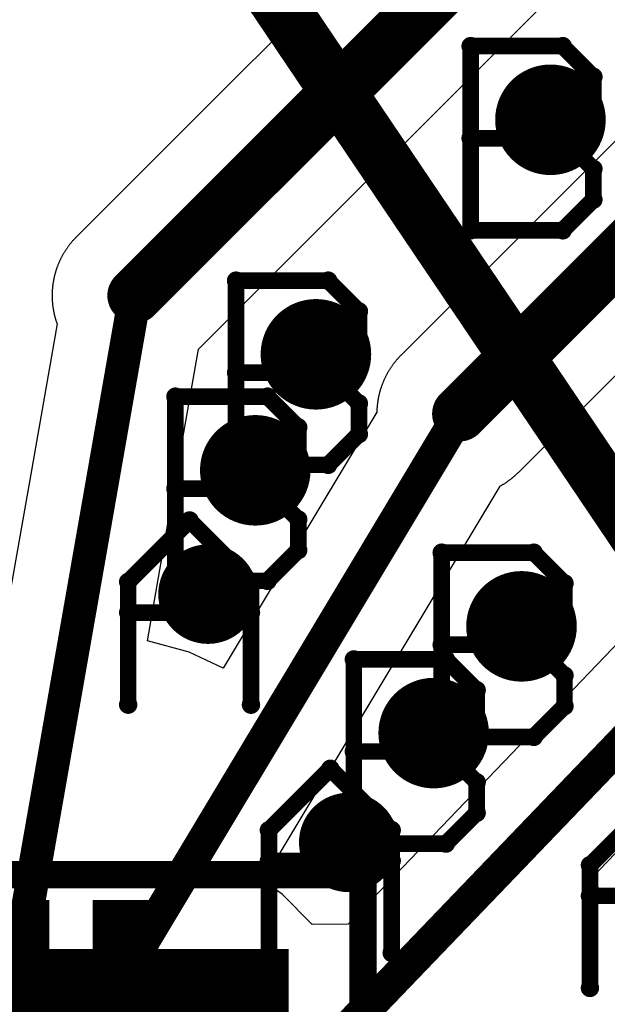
# Model space of a CAD drawing. Extents: x -1.5 to 9, y -3 to 5.
# Tile 75 of 256: x 0.61 to 0.717, y 1.299 to 1.477. Entities that reach past the tile are written whole.
import ezdxf

# ---------------------------------------------------------------- set-up
doc = ezdxf.new("R2010")
doc.units = 0
doc.layers.get('0').update_dxf_attribs({"linetype": 'CONTINUOUS'})
for name, color, linetype in [('qfn16-30-34-a_copper_signal_1', 1, 'CONTINUOUS'), ('qfn16-30-34-a_copper_signal_2', 1, 'CONTINUOUS'), ('qfn16-30-34-a_copper_signal_bot', 5, 'CONTINUOUS'), ('qfn16-30-34-a_copper_signal_top', 1, 'CONTINUOUS'), ('qfn16-30-34-a_drawing_1', 1, 'CONTINUOUS'), ('qfn16-30-34-a_drillmap_1', 1, 'CONTINUOUS'), ('qfn16-30-34-a_legend_top', 2, 'CONTINUOUS'), ('qfn16-30-34-a_mechanical_19', 1, 'CONTINUOUS'), ('qfn16-30-34-a_pth_drill', 1, 'CONTINUOUS'), ('qfn16-30-34-a_soldermask_bot', 1, 'CONTINUOUS'), ('qfn16-30-34-a_soldermask_top', 1, 'CONTINUOUS')]:
    doc.layers.add(name, color=color, linetype=linetype)

# ---------------------------------------------------------------- blocks, each defined once
blk = doc.blocks.new('D19')
at = {"const_width": 0.023622}
blk.add_lwpolyline([(-0.004921, 0), (0.004921, 0)], dxfattribs=at)
blk = doc.blocks.new('D20')
at = {"const_width": 0.005}
blk.add_lwpolyline([(-0.0025, 0, 1), (0.0025, 0, 1)], format="xyb", close=True, dxfattribs=at)
blk = doc.blocks.new('D22')
at = {"const_width": 0.003}
blk.add_lwpolyline([(-0.0015, 0, 1), (0.0015, 0, 1)], format="xyb", close=True, dxfattribs=at)
blk = doc.blocks.new('D28')
at = {"const_width": 0.009}
blk.add_lwpolyline([(-0.0045, 0, 1), (0.0045, 0, 1)], format="xyb", close=True, dxfattribs=at)
blk = doc.blocks.new('D29')
at = {"const_width": 0.01}
blk.add_lwpolyline([(-0.005, 0, 1), (0.005, 0, 1)], format="xyb", close=True, dxfattribs=at)
blk = doc.blocks.new('D36')
at = {"const_width": 0.11811}
blk.add_lwpolyline([(-0.059055, 0), (0.059055, 0)], dxfattribs=at)
blk = doc.blocks.new('D44')
at = {"const_width": 0.0025}
blk.add_lwpolyline([(-0.00125, 0, 1), (0.00125, 0, 1)], format="xyb", close=True, dxfattribs=at)
blk = doc.blocks.new('D54')
at = {"const_width": 0.025622}
blk.add_lwpolyline([(-0.005921, 0), (0.005921, 0)], dxfattribs=at)
blk = doc.blocks.new('D63')
at = {"const_width": 0.004}
blk.add_lwpolyline([(-0.002, 0, 1), (0.002, 0, 1)], format="xyb", close=True, dxfattribs=at)
blk = doc.blocks.new('D64')
at = {"const_width": 0.005}
blk.add_lwpolyline([(-0.0025, 0, 1), (0.0025, 0, 1)], format="xyb", close=True, dxfattribs=at)
blk = doc.blocks.new('D69')
at = {"const_width": 0.001667}
blk.add_lwpolyline([(-0.000833, 0, 1), (0.000833, 0, 1)], format="xyb", close=True, dxfattribs=at)

msp = doc.modelspace()

# ---------------------------------------------------------------- linework, layer by layer
at = {"layer": 'qfn16-30-34-a_copper_signal_top', "color": 1}
for points in [[(0.685, 1.502222), (0.62065, 1.437872), (0.620573, 1.437795), (0.620497, 1.437717), (0.620421, 1.437638), (0.620346, 1.437559), (0.620271, 1.437479), (0.620197, 1.437399), (0.620124, 1.437319), (0.620051, 1.437237), (0.619979, 1.437156), (0.619907, 1.437073), (0.619836, 1.436991), (0.619766, 1.436907), (0.619696, 1.436823), (0.619627, 1.436739), (0.619558, 1.436654), (0.61949, 1.436569), (0.619423, 1.436483), (0.619356, 1.436397), (0.61929, 1.43631), (0.619225, 1.436223), (0.61916, 1.436135), (0.619096, 1.436047), (0.619032, 1.435958), (0.618969, 1.435869), (0.618907, 1.43578), (0.618846, 1.435689), (0.618784, 1.435599), (0.618724, 1.435508), (0.618665, 1.435417), (0.618606, 1.435325), (0.618548, 1.435233), (0.61849, 1.43514), (0.618433, 1.435047), (0.618377, 1.434954), (0.618321, 1.43486), (0.618266, 1.434765), (0.618212, 1.434671), (0.618159, 1.434576), (0.618106, 1.43448), (0.618054, 1.434384), (0.618002, 1.434288), (0.617952, 1.434192), (0.617901, 1.434095), (0.617852, 1.433997), (0.617804, 1.4339), (0.617756, 1.433802), (0.617708, 1.433703), (0.617662, 1.433605), (0.617616, 1.433506), (0.617571, 1.433406), (0.617527, 1.433307), (0.617483, 1.433207), (0.617441, 1.433106), (0.617398, 1.433006), (0.617357, 1.432905), (0.617316, 1.432803), (0.617277, 1.432702), (0.617237, 1.4326), (0.617199, 1.432498), (0.617161, 1.432396), (0.617124, 1.432293), (0.617088, 1.43219), (0.617053, 1.432087), (0.617018, 1.431984), (0.616984, 1.43188), (0.616951, 1.431776), (0.616918, 1.431672), (0.616887, 1.431567), (0.616856, 1.431463), (0.616826, 1.431358), (0.616796, 1.431253), (0.616768, 1.431148), (0.61674, 1.431042), (0.616713, 1.430937), (0.616686, 1.430831), (0.616661, 1.430725), (0.616636, 1.430618), (0.616612, 1.430512), (0.616589, 1.430405), (0.616567, 1.430299), (0.616545, 1.430192), (0.616524, 1.430085), (0.616504, 1.429977), (0.616485, 1.42987), (0.616466, 1.429763), (0.616448, 1.429655), (0.616431, 1.429547), (0.616415, 1.429439), (0.616399, 1.429331), (0.616385, 1.429223), (0.616371, 1.429115), (0.616358, 1.429007), (0.616346, 1.428898), (0.616334, 1.42879), (0.616323, 1.428681), (0.616314, 1.428573), (0.616305, 1.428464), (0.616296, 1.428355), (0.616289, 1.428246), (0.616282, 1.428138), (0.616276, 1.428029), (0.616271, 1.42792), (0.616266, 1.427811), (0.616263, 1.427702), (0.61626, 1.427593), (0.616258, 1.427484), (0.616257, 1.427374), (0.616257, 1.427265), (0.616257, 1.427156), (0.616258, 1.427047), (0.61626, 1.426938), (0.616263, 1.426829), (0.616266, 1.42672), (0.616271, 1.426611), (0.616276, 1.426502), (0.616282, 1.426393), (0.616289, 1.426284), (0.616296, 1.426176), (0.616305, 1.426067), (0.616314, 1.425958), (0.616323, 1.425849), (0.616334, 1.425741), (0.616346, 1.425632), (0.616358, 1.425524), (0.616371, 1.425416), (0.616385, 1.425307), (0.616399, 1.425199), (0.616415, 1.425091), (0.616431, 1.424984), (0.616448, 1.424876), (0.616466, 1.424768), (0.616485, 1.424661), (0.616504, 1.424553), (0.616524, 1.424446), (0.616545, 1.424339), (0.616567, 1.424232), (0.616589, 1.424125), (0.616612, 1.424019), (0.616636, 1.423912), (0.616661, 1.423806), (0.616686, 1.4237), (0.616713, 1.423594), (0.61674, 1.423488), (0.616768, 1.423383), (0.616796, 1.423278), (0.616826, 1.423173), (0.616856, 1.423068), (0.616887, 1.422963), (0.616918, 1.422859), (0.616951, 1.422755), (0.616984, 1.422651), (0.617018, 1.422547), (0.617053, 1.422444), (0.617088, 1.422341), (0.617124, 1.422238), (0.61716, 1.422139), (0.612395, 1.394963), (0.607898, 1.369309)], [(0.76, 1.497098), (0.679393, 1.416491), (0.679317, 1.416414), (0.67924, 1.416336), (0.679164, 1.416257), (0.679089, 1.416178), (0.679015, 1.416099), (0.678941, 1.416018), (0.678867, 1.415938), (0.678794, 1.415857), (0.678722, 1.415775), (0.678651, 1.415693), (0.67858, 1.41561), (0.678509, 1.415526), (0.678439, 1.415443), (0.67837, 1.415358), (0.678302, 1.415274), (0.678234, 1.415188), (0.678166, 1.415102), (0.6781, 1.415016), (0.678034, 1.414929), (0.677968, 1.414842), (0.677903, 1.414754), (0.677839, 1.414666), (0.677775, 1.414578), (0.677713, 1.414488), (0.67765, 1.414399), (0.677589, 1.414309), (0.677528, 1.414218), (0.677468, 1.414127), (0.677408, 1.414036), (0.677349, 1.413944), (0.677291, 1.413852), (0.677233, 1.413759), (0.677176, 1.413666), (0.67712, 1.413573), (0.677064, 1.413479), (0.67701, 1.413385), (0.676955, 1.41329), (0.676902, 1.413195), (0.676849, 1.413099), (0.676797, 1.413004), (0.676745, 1.412907), (0.676695, 1.412811), (0.676645, 1.412714), (0.676595, 1.412617), (0.676547, 1.412519), (0.676499, 1.412421), (0.676452, 1.412323), (0.676405, 1.412224), (0.67636, 1.412125), (0.676314, 1.412025), (0.67627, 1.411926), (0.676227, 1.411826), (0.676184, 1.411726), (0.676142, 1.411625), (0.6761, 1.411524), (0.67606, 1.411423), (0.67602, 1.411321), (0.675981, 1.411219), (0.675942, 1.411117), (0.675904, 1.411015), (0.675868, 1.410912), (0.675831, 1.410809), (0.675796, 1.410706), (0.675761, 1.410603), (0.675727, 1.410499), (0.675694, 1.410395), (0.675662, 1.410291), (0.67563, 1.410187), (0.675599, 1.410082), (0.675569, 1.409977), (0.67554, 1.409872), (0.675511, 1.409767), (0.675483, 1.409661), (0.675456, 1.409556), (0.67543, 1.40945), (0.675404, 1.409344), (0.67538, 1.409238), (0.675356, 1.409131), (0.675332, 1.409025), (0.67531, 1.408918), (0.675288, 1.408811), (0.675267, 1.408704), (0.675247, 1.408597), (0.675228, 1.408489), (0.675209, 1.408382), (0.675192, 1.408274), (0.675174, 1.408166), (0.675158, 1.408059), (0.675143, 1.407951), (0.675128, 1.407842), (0.675114, 1.407734), (0.675101, 1.407626), (0.675089, 1.407518), (0.675078, 1.407409), (0.675067, 1.407301), (0.675057, 1.407192), (0.675048, 1.407083), (0.675039, 1.406975), (0.675032, 1.406866), (0.675025, 1.406757), (0.675019, 1.406648), (0.675014, 1.406539), (0.67501, 1.40643), (0.675006, 1.406321), (0.675004, 1.406212), (0.675003, 1.406158), (0.647229, 1.359878), (0.641042, 1.362763), (0.633501, 1.364784), (0.638005, 1.390473), (0.642751, 1.417546), (0.710607, 1.485402)], [(0.723328, 1.36931), (0.66979, 1.31357), (0.66329, 1.313505), (0.657851, 1.318944), (0.654426, 1.321342), (0.697296, 1.392778), (0.69731, 1.392786), (0.697405, 1.39284), (0.6975, 1.392894), (0.697594, 1.392949), (0.697688, 1.393005), (0.697782, 1.393061), (0.697875, 1.393118), (0.697967, 1.393175), (0.698059, 1.393234), (0.698151, 1.393293), (0.698243, 1.393352), (0.698334, 1.393412), (0.698424, 1.393473), (0.698514, 1.393535), (0.698604, 1.393597), (0.698693, 1.39366), (0.698782, 1.393724), (0.69887, 1.393788), (0.698957, 1.393853), (0.699045, 1.393918), (0.699131, 1.393984), (0.699218, 1.394051), (0.699304, 1.394118), (0.699389, 1.394186), (0.699474, 1.394255), (0.699558, 1.394324), (0.699642, 1.394394), (0.699725, 1.394464), (0.699808, 1.394535), (0.69989, 1.394607), (0.699972, 1.394679), (0.700053, 1.394752), (0.700134, 1.394825), (0.700214, 1.394899), (0.700294, 1.394974), (0.700373, 1.395049), (0.700451, 1.395125), (0.700529, 1.395201), (0.700607, 1.395278), (0.785594, 1.480265)], [(0.716913, 1.3175), (0.713837, 1.321894), (0.741506, 1.350702)]]:
    msp.add_lwpolyline(points, dxfattribs=at)
for points, const_width in [([(0.631257, 1.427265), (0.7, 1.496009)], 0.01), ([(0.69, 1.405885), (0.775, 1.490885)], 0.01), ([(0.6252, 1.392718), (0.631257, 1.427265)], 0.006), ([(0.629528, 1.305118), (0.69, 1.405885)], 0.006), ([(0.609842, 1.305118), (0.6252, 1.392718)], 0.006), ([(0.655118, 1.279528), (0.737888, 1.365702)], 0.006)]:
    msp.add_lwpolyline(points, dxfattribs=dict(at, const_width=const_width))
at = {"layer": 'qfn16-30-34-a_drawing_1', "color": 1, "const_width": 0.003}
for points in [[(0.69197, 1.472393), (0.69197, 1.43907)], [(0.708631, 1.472393), (0.69197, 1.472393)], [(0.714185, 1.466839), (0.708631, 1.472393)], [(0.714185, 1.461285), (0.714185, 1.466839)], [(0.708631, 1.455731), (0.714185, 1.461285)], [(0.708631, 1.455731), (0.69197, 1.455731)], [(0.69197, 1.455731), (0.708631, 1.455731)], [(0.714185, 1.450178), (0.708631, 1.455731)], [(0.714185, 1.444624), (0.714185, 1.450178)], [(0.708631, 1.43907), (0.714185, 1.444624)], [(0.69197, 1.43907), (0.708631, 1.43907)], [(0.649544, 1.429966), (0.649544, 1.396644)], [(0.666205, 1.429966), (0.649544, 1.429966)], [(0.671759, 1.424412), (0.666205, 1.429966)], [(0.671759, 1.418859), (0.671759, 1.424412)], [(0.666205, 1.413305), (0.671759, 1.418859)], [(0.666205, 1.413305), (0.649544, 1.413305)], [(0.649544, 1.413305), (0.666205, 1.413305)], [(0.671759, 1.407751), (0.666205, 1.413305)], [(0.638572, 1.40898), (0.638572, 1.375658)], [(0.655234, 1.40898), (0.638572, 1.40898)], [(0.660787, 1.403427), (0.655234, 1.40898)], [(0.671759, 1.402197), (0.671759, 1.407751)], [(0.660787, 1.397873), (0.660787, 1.403427)], [(0.666205, 1.396644), (0.671759, 1.402197)], [(0.655234, 1.392319), (0.660787, 1.397873)], [(0.649544, 1.396644), (0.666205, 1.396644)], [(0.655234, 1.392319), (0.638572, 1.392319)], [(0.638572, 1.392319), (0.655234, 1.392319)], [(0.660787, 1.386765), (0.655234, 1.392319)], [(0.630022, 1.375471), (0.641129, 1.386578)], [(0.641129, 1.386578), (0.652237, 1.375471)], [(0.660787, 1.381212), (0.660787, 1.386765)], [(0.655234, 1.375658), (0.660787, 1.381212)], [(0.686737, 1.380751), (0.686737, 1.347428)], [(0.703398, 1.380751), (0.686737, 1.380751)], [(0.708952, 1.375197), (0.703398, 1.380751)], [(0.630022, 1.353256), (0.630022, 1.375471)], [(0.638572, 1.375658), (0.655234, 1.375658)], [(0.652237, 1.375471), (0.652237, 1.353256)], [(0.708952, 1.369643), (0.708952, 1.375197)], [(0.652237, 1.369917), (0.630022, 1.369917)], [(0.652237, 1.353256), (0.652237, 1.369917)], [(0.703398, 1.364089), (0.708952, 1.369643)], [(0.703398, 1.364089), (0.686737, 1.364089)], [(0.686737, 1.364089), (0.703398, 1.364089)], [(0.708952, 1.358536), (0.703398, 1.364089)], [(0.670847, 1.36144), (0.670847, 1.328118)], [(0.687508, 1.36144), (0.670847, 1.36144)], [(0.693062, 1.355887), (0.687508, 1.36144)], [(0.708952, 1.352982), (0.708952, 1.358536)], [(0.693062, 1.350333), (0.693062, 1.355887)], [(0.703398, 1.347428), (0.708952, 1.352982)], [(0.687508, 1.344779), (0.693062, 1.350333)], [(0.686737, 1.347428), (0.703398, 1.347428)], [(0.687508, 1.344779), (0.670847, 1.344779)], [(0.670847, 1.344779), (0.687508, 1.344779)], [(0.693062, 1.339225), (0.687508, 1.344779)], [(0.655477, 1.330557), (0.666584, 1.341664)], [(0.666584, 1.341664), (0.677692, 1.330557)], [(0.693062, 1.333672), (0.693062, 1.339225)], [(0.713559, 1.324221), (0.724667, 1.335328)], [(0.687508, 1.328118), (0.693062, 1.333672)], [(0.655477, 1.308342), (0.655477, 1.330557)], [(0.677692, 1.330557), (0.677692, 1.308342)], [(0.670847, 1.328118), (0.687508, 1.328118)], [(0.677692, 1.325003), (0.655477, 1.325003)], [(0.677692, 1.308342), (0.677692, 1.325003)], [(0.713559, 1.302006), (0.713559, 1.324221)], [(0.735774, 1.318667), (0.713559, 1.318667)]]:
    msp.add_lwpolyline(points, dxfattribs=at)
at = {"layer": 'qfn16-30-34-a_drillmap_1', "color": 1, "const_width": 0.005}
for points in [[(0.706411, 1.454065), (0.706411, 1.464065)], [(0.701411, 1.459065), (0.711411, 1.459065)], [(0.663984, 1.411638), (0.663984, 1.421638)], [(0.658984, 1.416638), (0.668984, 1.416638)], [(0.653013, 1.390652), (0.653013, 1.400652)], [(0.648013, 1.395652), (0.658013, 1.395652)], [(0.644463, 1.36925), (0.644463, 1.37725)], [(0.640463, 1.37325), (0.648463, 1.37325)], [(0.701178, 1.362423), (0.701178, 1.372423)], [(0.696178, 1.367423), (0.706178, 1.367423)], [(0.685288, 1.343112), (0.685288, 1.353112)], [(0.680288, 1.348112), (0.690288, 1.348112)], [(0.669918, 1.324336), (0.669918, 1.332336)], [(0.665918, 1.328336), (0.673918, 1.328336)]]:
    msp.add_lwpolyline(points, dxfattribs=at)
at = {"layer": 'qfn16-30-34-a_legend_top', "color": 2, "const_width": 0.005}
for points in [[(0.570028, 1.3225), (0.6725, 1.3225)], [(0.6725, 1.1775), (0.6725, 1.3225)]]:
    msp.add_lwpolyline(points, dxfattribs=at)
at = {"layer": 'qfn16-30-34-a_mechanical_19', "color": 1, "const_width": 0.01}
msp.add_lwpolyline([(-0.299481, 2.898881), (0.766893, 1.317429)], dxfattribs=at)

# ---------------------------------------------------------------- block references
at = {"layer": 'qfn16-30-34-a_copper_signal_1'}
for name, p in [('D29', (0.706411, 1.459065)), ('D29', (0.663984, 1.416638)), ('D29', (0.653013, 1.395652)), ('D28', (0.644463, 1.37325)), ('D29', (0.701178, 1.367423)), ('D29', (0.685288, 1.348112)), ('D28', (0.669918, 1.328336))]:
    msp.add_blockref(name, p, dxfattribs=at)
at = {"layer": 'qfn16-30-34-a_copper_signal_2'}
for name, p in [('D29', (0.706411, 1.459065)), ('D29', (0.663984, 1.416638)), ('D29', (0.653013, 1.395652)), ('D28', (0.644463, 1.37325)), ('D29', (0.701178, 1.367423)), ('D29', (0.685288, 1.348112)), ('D28', (0.669918, 1.328336))]:
    msp.add_blockref(name, p, dxfattribs=at)
at = {"layer": 'qfn16-30-34-a_copper_signal_bot'}
for name, p in [('D29', (0.706411, 1.459065)), ('D29', (0.663984, 1.416638)), ('D29', (0.653013, 1.395652)), ('D28', (0.644463, 1.37325)), ('D29', (0.701178, 1.367423)), ('D29', (0.685288, 1.348112)), ('D28', (0.669918, 1.328336))]:
    msp.add_blockref(name, p, dxfattribs=at)
at = {"layer": 'qfn16-30-34-a_copper_signal_top'}
for name, p in [('D29', (0.706411, 1.459065)), ('D20', (0.631257, 1.427265)), ('D22', (0.631257, 1.427265)), ('D29', (0.663984, 1.416638)), ('D20', (0.69, 1.405885)), ('D22', (0.69, 1.405885)), ('D29', (0.653013, 1.395652)), ('D22', (0.6252, 1.392718)), ('D22', (0.6252, 1.392718)), ('D28', (0.644463, 1.37325)), ('D29', (0.701178, 1.367423)), ('D29', (0.685288, 1.348112)), ('D28', (0.669918, 1.328336)), ('D19', (0.609842, 1.305118)), ('D19', (0.629528, 1.305118)), ('D22', (0.609842, 1.305118)), ('D22', (0.629528, 1.305118))]:
    msp.add_blockref(name, p, dxfattribs=at)
at = {"layer": 'qfn16-30-34-a_drawing_1'}
for p in [(0.69197, 1.472393), (0.69197, 1.472393), (0.708631, 1.472393), (0.714185, 1.466839), (0.714185, 1.461285), (0.69197, 1.455731), (0.708631, 1.455731), (0.708631, 1.455731), (0.714185, 1.450178), (0.714185, 1.444624), (0.69197, 1.43907), (0.708631, 1.43907), (0.649544, 1.429966), (0.649544, 1.429966), (0.666205, 1.429966), (0.671759, 1.424412), (0.671759, 1.418859), (0.649544, 1.413305), (0.666205, 1.413305), (0.666205, 1.413305), (0.638572, 1.40898), (0.638572, 1.40898), (0.655234, 1.40898), (0.671759, 1.407751), (0.660787, 1.403427), (0.671759, 1.402197), (0.649544, 1.396644), (0.660787, 1.397873), (0.666205, 1.396644), (0.638572, 1.392319), (0.655234, 1.392319), (0.655234, 1.392319), (0.641129, 1.386578), (0.660787, 1.386765), (0.660787, 1.381212), (0.686737, 1.380751), (0.686737, 1.380751), (0.703398, 1.380751), (0.630022, 1.375471), (0.638572, 1.375658), (0.652237, 1.375471), (0.655234, 1.375658), (0.708952, 1.375197), (0.630022, 1.369917), (0.652237, 1.369917), (0.708952, 1.369643), (0.686737, 1.364089), (0.703398, 1.364089), (0.703398, 1.364089), (0.670847, 1.36144), (0.670847, 1.36144), (0.687508, 1.36144), (0.708952, 1.358536), (0.693062, 1.355887), (0.630022, 1.353256), (0.652237, 1.353256), (0.708952, 1.352982), (0.693062, 1.350333), (0.686737, 1.347428), (0.703398, 1.347428), (0.670847, 1.344779), (0.687508, 1.344779), (0.687508, 1.344779), (0.666584, 1.341664), (0.693062, 1.339225), (0.693062, 1.333672), (0.655477, 1.330557), (0.677692, 1.330557), (0.670847, 1.328118), (0.687508, 1.328118), (0.655477, 1.325003), (0.677692, 1.325003), (0.713559, 1.324221), (0.713559, 1.318667), (0.655477, 1.308342), (0.677692, 1.308342), (0.713559, 1.302006)]:
    msp.add_blockref('D69', p, dxfattribs=at)
at = {"layer": 'qfn16-30-34-a_drillmap_1'}
for p in [(0.706411, 1.464065), (0.701411, 1.459065), (0.711411, 1.459065), (0.706411, 1.454065), (0.663984, 1.421638), (0.658984, 1.416638), (0.668984, 1.416638), (0.663984, 1.411638), (0.653013, 1.400652), (0.648013, 1.395652), (0.658013, 1.395652), (0.653013, 1.390652), (0.644463, 1.37725), (0.640463, 1.37325), (0.648463, 1.37325), (0.701178, 1.372423), (0.644463, 1.36925), (0.696178, 1.367423), (0.706178, 1.367423), (0.701178, 1.362423), (0.685288, 1.353112), (0.680288, 1.348112), (0.690288, 1.348112), (0.685288, 1.343112), (0.669918, 1.332336), (0.665918, 1.328336), (0.673918, 1.328336), (0.669918, 1.324336)]:
    msp.add_blockref('D44', p, dxfattribs=at)
at = {"layer": 'qfn16-30-34-a_legend_top'}
msp.add_blockref('D44', (0.6725, 1.3225), dxfattribs=at)
msp.add_blockref('D44', (0.6725, 1.3225), dxfattribs=at)
at = {"layer": 'qfn16-30-34-a_pth_drill'}
for name, p in [('D64', (0.706411, 1.459065)), ('D64', (0.663984, 1.416638)), ('D64', (0.653013, 1.395652)), ('D63', (0.644463, 1.37325)), ('D64', (0.701178, 1.367423)), ('D64', (0.685288, 1.348112)), ('D63', (0.669918, 1.328336))]:
    msp.add_blockref(name, p, dxfattribs=at)
at = {"layer": 'qfn16-30-34-a_soldermask_bot'}
msp.add_blockref('D36', (0.6, 1.25), dxfattribs=at)
at = {"layer": 'qfn16-30-34-a_soldermask_top'}
for p in [(0.609842, 1.305118), (0.629528, 1.305118)]:
    msp.add_blockref('D54', p, dxfattribs=at)

doc.saveas('drawing.dxf')
